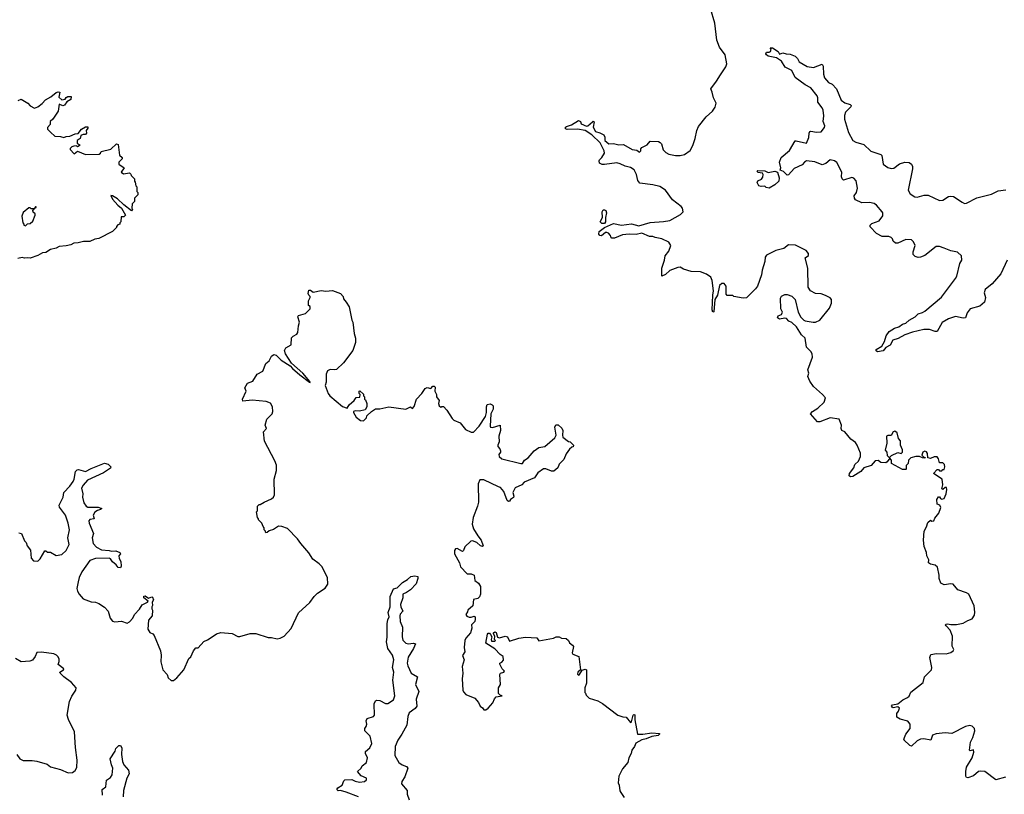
# Model space of a CAD drawing. Extents: x 2240384 to 2404287, y 351326 to 526670.
# Tile 136 of 256: x 2281643 to 2290369, y 439903 to 446766. Entities that reach past the tile are written whole.
import ezdxf

# ---------------------------------------------------------------- set-up
doc = ezdxf.new("R2010")
doc.units = 0

msp = doc.modelspace()

# ---------------------------------------------------------------- linework, layer by layer
at = {"layer": '0CON20XD'}
for points in [[(2287349.3, 444979.3), (2287405, 444986.7), (2287498.8, 445041.2), (2287522.5, 445065), (2287516.2, 445095), (2287505, 445110), (2287428.9, 445168.9), (2287367, 445257), (2287317.3, 445287.3), (2287255, 445304), (2287137.7, 445317.7), (2287121.2, 445341.2), (2287108, 445395), (2287088.8, 445435), (2287055.8, 445455.8), (2287007.7, 445467.7), (2286965, 445490), (2286935, 445496.7), (2286825, 445483.3), (2286803.6, 445483.6), (2286780, 445495), (2286777.5, 445515), (2286782.5, 445525), (2286803.3, 445545), (2286826.2, 445585), (2286823.3, 445605), (2286787.5, 445675), (2286712.5, 445745), (2286655, 445784.2), (2286585, 445797.8), (2286495, 445792), (2286480.8, 445800.8), (2286481.2, 445815), (2286489.1, 445820.9), (2286532.5, 445835), (2286595, 445872.5), (2286612.5, 445865), (2286620, 445845), (2286665, 445824), (2286676.7, 445825), (2286717.7, 445862.3), (2286726, 445866), (2286735, 445860), (2286726, 445815), (2286745.9, 445775.9), (2286785, 445764), (2286818.8, 445745), (2286828, 445725), (2286828.8, 445695), (2286865, 445667.5), (2286905, 445669.5), (2286951.2, 445658.8), (2286995, 445662), (2287070, 445615), (2287111.7, 445611.7), (2287135, 445594), (2287147, 445603), (2287148.3, 445621.7), (2287157, 445633), (2287205, 445657.5), (2287231.2, 445688.8), (2287305, 445686.7), (2287319.5, 445679.5), (2287330, 445665), (2287345, 445612.5), (2287368.3, 445588.3), (2287395, 445576.2), (2287455, 445563.8), (2287495, 445563.8), (2287535, 445573.3), (2287585, 445607.5), (2287609.5, 445650.5), (2287630, 445715), (2287643.3, 445785), (2287659.3, 445820.7), (2287726.7, 445905), (2287783.3, 445955), (2287807.7, 445992.3), (2287816.1, 446026.1), (2287790, 446075), (2287780, 446125), (2287766.7, 446155), (2287818.8, 446221.2), (2287853.2, 446276.8), (2287901.2, 446348.8), (2287909.2, 446375), (2287894.2, 446455), (2287845, 446523.8), (2287821.4, 446585), (2287802, 446735), (2287763.8, 446865)], [(2290393.4, 444635), (2290338, 444515), (2290261.5, 444425), (2290199.4, 444375), (2290190, 444345), (2290201.8, 444305), (2290194.2, 444265), (2290151.9, 444228.1), (2290066.9, 444205), (2290040.7, 444169.3), (2290026.1, 444123.9), (2290005, 444122), (2289935, 444135.6), (2289873.3, 444116.7), (2289818, 444082), (2289775, 444003.3), (2289755, 444002.5), (2289705, 444020), (2289655, 444022.5), (2289555, 443997.7), (2289485.8, 443975), (2289428.6, 443941.4), (2289381.8, 443928.2), (2289356.2, 443883.8), (2289317.6, 443862.4), (2289295, 443832.5), (2289245, 443823.3), (2289233.7, 443833.7), (2289234.3, 443845), (2289283.8, 443875), (2289306, 443915), (2289322.5, 443965), (2289348.1, 444005), (2289395, 444033.6), (2289435, 444046.2), (2289465, 444068.8), (2289495, 444076.7), (2289524.7, 444105.3), (2289578.6, 444135), (2289605, 444158.9), (2289645, 444171.1), (2289665, 444184.4), (2289811.4, 444308.6), (2289937.3, 444472.7), (2289948.8, 444495), (2289973.3, 444605), (2289993.3, 444635), (2289990, 444675), (2289955, 444707.1), (2289895, 444718.8), (2289835, 444740.6), (2289794.4, 444755.6), (2289765, 444757.5), (2289665, 444677.5), (2289625, 444660.8), (2289605, 444660.6), (2289578.9, 444668.9), (2289561.1, 444685), (2289559.8, 444710.2), (2289577.7, 444765), (2289565, 444798), (2289547, 444817), (2289495, 444818.9), (2289425, 444787.5), (2289405, 444785.4), (2289382.8, 444802.8), (2289378.8, 444825), (2289367.3, 444837.3), (2289345, 444844.5), (2289285, 444845.3), (2289235, 444872.5), (2289180.7, 444930.7), (2289180, 444945), (2289195, 444960), (2289258.8, 444985), (2289290.9, 445029.1), (2289291.4, 445055), (2289285.6, 445065), (2289235, 445123.3), (2289215, 445137.5), (2289175.4, 445145.4), (2289105, 445143.8), (2289050.9, 445170.9), (2289041.1, 445185), (2289039.5, 445205), (2289057.6, 445235), (2289066.6, 445275), (2289055, 445338.8), (2289035, 445362.5), (2289017.4, 445367.4), (2288945, 445344.7), (2288931.2, 445355), (2288926.4, 445373.6), (2288927.8, 445415), (2288885, 445501.2), (2288865, 445515.8), (2288825.7, 445525.7), (2288787.8, 445492.2), (2288755, 445480.9), (2288688.4, 445508.4), (2288615, 445514.6), (2288597.8, 445505), (2288578.5, 445481.5), (2288505, 445447.8), (2288455, 445391.2), (2288445, 445390), (2288412, 445422), (2288383, 445433), (2288387.5, 445455), (2288376.8, 445505), (2288390.3, 445545), (2288465, 445606.5), (2288515, 445692), (2288525, 445694.3), (2288615, 445673.8), (2288636.2, 445723.8), (2288638.2, 445761.8), (2288645, 445774.4), (2288655, 445779.6), (2288705, 445770.8), (2288745, 445773.8), (2288775, 445810), (2288777.5, 445825), (2288764.5, 445865), (2288768.4, 445915), (2288763.5, 445965), (2288755, 445986), (2288717.3, 446035), (2288716.9, 446075), (2288710.8, 446090.8), (2288655, 446163.8), (2288605, 446187.8), (2288515, 446252.9), (2288485.6, 446315), (2288427.1, 446345), (2288395, 446400), (2288348.8, 446428.8), (2288275, 446444.2), (2288260, 446455), (2288256.7, 446465), (2288261.7, 446478.3), (2288285, 446477.5), (2288297.5, 446485), (2288302.5, 446505), (2288292.5, 446517.5), (2288313.8, 446516.2), (2288363.3, 446485), (2288375, 446460), (2288405, 446472.5), (2288435, 446463.1), (2288471.9, 446461.9), (2288515, 446443.3), (2288535, 446423.8), (2288551.8, 446391.8), (2288621.5, 446351.5), (2288676.2, 446343.8), (2288755, 446373.3), (2288764.3, 446354.3), (2288766.8, 446285), (2288775, 446251.9), (2288809.6, 446209.6), (2288843.9, 446193.9), (2288882.9, 446155), (2288924.1, 446054.1), (2288955, 446030), (2289002.5, 446015), (2289012.5, 446005), (2289010, 445995), (2288961.7, 445948.3), (2288952.3, 445917.7), (2288951.5, 445885), (2288987.3, 445767.3), (2289027.2, 445697.2), (2289052.2, 445682.2), (2289125, 445661.4), (2289185, 445600.5), (2289273, 445573), (2289282.3, 445562.3), (2289295.7, 445485), (2289336.3, 445456.3), (2289365, 445448.1), (2289388.8, 445451.2), (2289440.9, 445489.1), (2289485.8, 445504.2), (2289525, 445502.1), (2289546.6, 445486.6), (2289556.2, 445465), (2289556.2, 445445), (2289517.3, 445255), (2289534.7, 445224.7), (2289575, 445196.5), (2289595, 445192.7), (2289657.6, 445212.4), (2289695, 445212.3), (2289795, 445162.9), (2289825, 445167.8), (2289875, 445200), (2289895, 445203.6), (2289918.5, 445198.5), (2289995, 445148.6), (2290015, 445139.2), (2290035, 445140), (2290125, 445187.5), (2290255, 445220), (2290315, 445250), (2290382.3, 445257.7)], [(2281628.3, 446051.7), (2281655, 446062.5), (2281716.1, 446026.1), (2281735, 446002.5), (2281775, 445983.8), (2281802.5, 445995), (2281842.5, 446025), (2281872.7, 446057.3), (2281918.3, 446081.7), (2281965, 446120), (2281985, 446126.7), (2282000, 446125), (2281990.5, 446080.5), (2282015, 446056.7), (2282046.7, 446063.3), (2282055, 446077.5), (2282070, 446085), (2282100, 446085), (2282095, 446060), (2282060.7, 446039.3), (2282040.7, 446009.3), (2282025, 446003.3), (2281993.3, 446016.7), (2281983.3, 445955), (2281936.1, 445883.9), (2281912.5, 445865), (2281911.7, 445838.3), (2281888.3, 445811.7), (2281890, 445795), (2281915, 445770), (2281955, 445733.8), (2282005, 445732.5), (2282035, 445723.3), (2282055, 445732.5), (2282087, 445733), (2282133.6, 445756.4), (2282161.7, 445758.3), (2282190, 445795), (2282225, 445817.5), (2282246.7, 445816.7), (2282247.5, 445805), (2282232.5, 445785), (2282235, 445760), (2282225, 445750), (2282205, 445750), (2282185, 445740), (2282177.5, 445715), (2282152.5, 445695), (2282151.7, 445671.7), (2282180, 445655), (2282155, 445640), (2282145, 445650), (2282123, 445647), (2282105, 445640), (2282090, 445625), (2282090, 445615), (2282125, 445577.5), (2282155, 445602.5), (2282225, 445573.3), (2282346.4, 445573.6), (2282360, 445585), (2282365, 445600), (2282451.7, 445618.3), (2282500, 445665), (2282515, 445660), (2282527.5, 445565), (2282550, 445545), (2282550, 445535), (2282520, 445505), (2282522.5, 445485), (2282570, 445455), (2282542.5, 445415), (2282561.7, 445401.7), (2282615, 445410), (2282628.3, 445398.3), (2282630, 445385), (2282660, 445355), (2282660, 445335), (2282667.5, 445327.5), (2282673, 445293), (2282680, 445285), (2282680, 445245), (2282690, 445235), (2282690, 445215), (2282660, 445185), (2282660, 445155), (2282640, 445135), (2282637.5, 445095), (2282642.5, 445085), (2282635, 445073.3), (2282565, 445126.2), (2282508.8, 445178.8), (2282465, 445206.7), (2282451.7, 445208.3), (2282466.7, 445175), (2282511.7, 445121.7), (2282546, 445095), (2282580, 445035), (2282565, 445020), (2282541.7, 445018.3), (2282540, 444975), (2282530, 444965), (2282530, 444955), (2282511.7, 444948.3), (2282500, 444935), (2282500, 444925), (2282465, 444890), (2282345, 444827.5), (2282308.3, 444821.7), (2282265, 444802.5), (2282208.3, 444801.7), (2282161.7, 444788.3), (2282123, 444787), (2282095, 444772.5), (2282055, 444762.5), (2281993, 444757), (2281967, 444743), (2281915, 444730), (2281875, 444702.5), (2281845, 444700), (2281805, 444677.5), (2281735, 444652.5), (2281715, 444657.5), (2281685, 444652.5), (2281665, 444660), (2281625, 444650)], [(2288285, 445272.5), (2288258.3, 445278.3), (2288245, 445290), (2288212.5, 445287.5), (2288194, 445295), (2288177.5, 445325), (2288185, 445337.5), (2288216.4, 445353.6), (2288228, 445372), (2288232.5, 445395), (2288225, 445406.7), (2288183.1, 445413.1), (2288178, 445425), (2288185, 445430.8), (2288245, 445428.6), (2288275, 445412.5), (2288335, 445424), (2288360, 445415), (2288374.2, 445365), (2288370, 445335), (2288335, 445302.5), (2288285, 445272.5)], [(2281695, 444940), (2281711.7, 444958.3), (2281735, 444960), (2281758.3, 444981.7), (2281780, 445035), (2281780, 445045), (2281761.7, 445061.7), (2281760, 445075), (2281780, 445100), (2281788.3, 445101.7), (2281788.3, 445108.3), (2281781.7, 445108.3), (2281770, 445090), (2281745, 445090), (2281735, 445100), (2281725, 445100), (2281673, 445057), (2281662.5, 445025), (2281670, 444965), (2281680, 444955), (2281680, 444945), (2281695, 444940)], [(2286825, 444960), (2286801.2, 444961.2), (2286788, 444975), (2286807.8, 445015), (2286805.7, 445065), (2286815, 445081.4), (2286825, 445082.9), (2286838.6, 445075), (2286843.1, 445055), (2286834.4, 445015), (2286834.3, 444975.7), (2286825, 444960)], [(2290380, 440055), (2290295, 440030), (2290195, 440103.8), (2290155, 440109.2), (2290140, 440105), (2290094.2, 440065.8), (2290045, 440047.5), (2290035, 440052.5), (2290028.8, 440065), (2290027.5, 440105), (2290034, 440144), (2290084, 440225), (2290098.8, 440275), (2290095, 440297.5), (2290065, 440287.5), (2290060, 440295), (2290070, 440365), (2290090.8, 440405), (2290106.4, 440466.4), (2290103.3, 440485), (2290085, 440506.7), (2290062.5, 440512.5), (2290025, 440503.8), (2289905, 440441.2), (2289845, 440446.2), (2289765, 440440), (2289733.6, 440426.4), (2289717, 440383), (2289655, 440395.7), (2289625, 440392), (2289595, 440376), (2289545, 440330), (2289530, 440335), (2289477.5, 440385), (2289483.6, 440406.4), (2289494.6, 440435.4), (2289534, 440485), (2289535.8, 440525.8), (2289515, 440550), (2289445, 440570), (2289417, 440587), (2289415, 440620), (2289430.7, 440639.3), (2289440, 440665), (2289425, 440678.8), (2289385, 440670), (2289374.3, 440674.3), (2289369.2, 440685), (2289377.5, 440695), (2289426.1, 440703.9), (2289469.3, 440740.7), (2289510.7, 440759.3), (2289526.1, 440773.9), (2289541.7, 440808.3), (2289650, 440895), (2289660, 440945), (2289723.4, 441006.6), (2289725.7, 441025), (2289710, 441115), (2289718.9, 441141.1), (2289768.3, 441151.7), (2289853, 441147), (2289895, 441160), (2289916.7, 441175), (2289922.5, 441185), (2289905.8, 441215.8), (2289910.8, 441305), (2289888.5, 441358.5), (2289853.8, 441395), (2289846.7, 441405), (2289850, 441410), (2289865, 441413.8), (2289895, 441407.1), (2289945, 441407.1), (2290005, 441419.2), (2290045, 441444), (2290085, 441457.5), (2290105, 441490), (2290107, 441517), (2290101.7, 441571.7), (2290053.3, 441675), (2290035, 441688), (2289955.6, 441715.6), (2289915, 441764), (2289895, 441769.2), (2289835, 441760), (2289807.5, 441775), (2289792.5, 441815), (2289792.5, 441845), (2289775.7, 441915.7), (2289755, 441933.8), (2289715, 441942), (2289696.7, 441955), (2289699.3, 441979.3), (2289682.5, 442015), (2289680, 442045), (2289658.3, 442098.3), (2289653.8, 442155), (2289658, 442235), (2289678.1, 442271.9), (2289689.5, 442310.5), (2289715, 442332.5), (2289725, 442323.3), (2289743, 442327), (2289751.7, 442348.3), (2289787, 442393), (2289806.7, 442445), (2289797.5, 442465), (2289773, 442473), (2289771.2, 442515), (2289785, 442537.5), (2289795, 442540), (2289803.6, 442523.6), (2289815, 442517.5), (2289836.7, 442525), (2289853.3, 442565), (2289860, 442605), (2289855, 442620), (2289845, 442620), (2289825, 442602.5), (2289815, 442610), (2289823.9, 442646.1), (2289816.7, 442695), (2289740, 442745), (2289775, 442780), (2289785, 442780), (2289795, 442770), (2289815, 442770), (2289825, 442780), (2289835, 442780), (2289842.5, 442805), (2289840, 442825), (2289825, 442840), (2289795, 442840), (2289786.4, 442876.4), (2289775, 442892.5), (2289748, 442892), (2289715, 442877.5), (2289690, 442885), (2289686.7, 442923.3), (2289677.7, 442937.7), (2289665, 442943.3), (2289646.4, 442933.6), (2289638.3, 442908.3), (2289651.7, 442891.7), (2289668.3, 442888.3), (2289665, 442882.5), (2289643.6, 442883.6), (2289617.5, 442897.5), (2289585, 442897.5), (2289540, 442885), (2289520, 442865), (2289517, 442833), (2289500, 442815), (2289500, 442785), (2289495, 442780), (2289465, 442780), (2289370, 442835), (2289367.5, 442865), (2289355, 442880), (2289331.7, 442848.3), (2289318.8, 442841.2), (2289273, 442843), (2289251.7, 442861.7), (2289225, 442856.2), (2289187.5, 442815), (2289125, 442796.7), (2289098.3, 442761.7), (2289025, 442719.2), (2289005, 442716.7), (2288993.8, 442725), (2288997.5, 442745), (2289034.4, 442795), (2289044.6, 442825.4), (2289075.6, 442855), (2289094.2, 442895), (2289095.6, 442925.6), (2289065.6, 442995.6), (2289050, 443020), (2289009.3, 443049.3), (2288955, 443113.3), (2288927.7, 443127.7), (2288922, 443145), (2288926.2, 443175), (2288905, 443226.7), (2288825, 443238.8), (2288735, 443202), (2288714.3, 443204.3), (2288652.5, 443275), (2288668.8, 443295), (2288716.3, 443323.7), (2288772.3, 443377.7), (2288784.2, 443415), (2288756.4, 443446.3), (2288676.2, 443515), (2288644, 443565), (2288627.5, 443605), (2288636.7, 443633.3), (2288628.8, 443665), (2288670, 443775), (2288666.2, 443805), (2288655, 443826.2), (2288614.2, 443864.2), (2288603.6, 443943.6), (2288570, 443975), (2288527.5, 444045), (2288485, 444082.5), (2288460, 444095), (2288438.8, 444118.8), (2288422.5, 444122.5), (2288375.9, 444114.1), (2288358.8, 444125), (2288365, 444141.2), (2288395, 444153.3), (2288402.5, 444175), (2288387.5, 444205), (2288385, 444300), (2288395, 444317.5), (2288425, 444332.5), (2288445, 444332.5), (2288485, 444317.5), (2288516.1, 444286.1), (2288542.5, 444175), (2288565, 444130), (2288592.5, 444105), (2288605, 444097.5), (2288675, 444087.5), (2288695, 444087.5), (2288732.5, 444105), (2288819.7, 444210.3), (2288835.8, 444254.2), (2288836.4, 444286.4), (2288825, 444302.5), (2288783.6, 444323.6), (2288745, 444336.7), (2288695, 444340), (2288652.5, 444365), (2288630, 444395), (2288628.8, 444565), (2288603.8, 444655), (2288633.9, 444676.1), (2288632.9, 444695), (2288612.1, 444722.1), (2288518.3, 444768.3), (2288455, 444772.5), (2288415, 444740), (2288345, 444721.2), (2288260.7, 444679.3), (2288248.3, 444661.7), (2288247.5, 444625), (2288223.6, 444546.4), (2288217.5, 444505), (2288180, 444405), (2288165, 444382.5), (2288085, 444303.3), (2288055, 444297.5), (2287973, 444313), (2287961.7, 444321.7), (2287913, 444323), (2287902.5, 444335), (2287902.5, 444405), (2287885, 444430), (2287865, 444430), (2287845, 444410), (2287828, 444325), (2287802, 444288), (2287795, 444176.7), (2287785, 444176.2), (2287779.4, 444195), (2287784.4, 444325), (2287791.8, 444365), (2287780, 444455), (2287766.4, 444486.4), (2287730.7, 444510.7), (2287675, 444533.3), (2287595, 444536.2), (2287525, 444556.7), (2287495, 444572.5), (2287475, 444570), (2287405, 444543.3), (2287365, 444508), (2287333.3, 444493.3), (2287332.5, 444565), (2287357.1, 444635), (2287362.5, 444675), (2287395.7, 444715), (2287412, 444765), (2287396.7, 444795), (2287332.5, 444825), (2287275.9, 444835.9), (2287255, 444846.2), (2287225, 444846.2), (2287155, 444874.5), (2287105, 444862.9), (2287045, 444866.7), (2286985, 444860), (2286915, 444830), (2286891.7, 444831.7), (2286881.7, 444841.7), (2286880, 444855), (2286860, 444875), (2286845, 444880), (2286835, 444880), (2286797.5, 444852.5), (2286784.2, 444854.2), (2286775.8, 444865), (2286779.4, 444890.6), (2286824.3, 444925.7), (2286905, 444960), (2286975.9, 444945.9), (2287065, 444956.9), (2287128.9, 444941.1), (2287229.1, 444970.9), (2287349.3, 444979.3)], [(2282315, 441604), (2282343.6, 441593.6), (2282395, 441561.2), (2282425.8, 441525), (2282445, 441462.5), (2282465, 441436.2), (2282485, 441430), (2282546.1, 441436.1), (2282595, 441420), (2282615, 441430), (2282645, 441463.8), (2282661.2, 441495), (2282705, 441542), (2282729.6, 441580.4), (2282776.7, 441605), (2282780, 441615), (2282742.5, 441645), (2282741.7, 441658.3), (2282755, 441662.5), (2282785, 441640), (2282815, 441652.5), (2282819.3, 441649.3), (2282830, 441625), (2282817.5, 441605), (2282820, 441575), (2282812.5, 441565), (2282812.5, 441545), (2282820, 441535), (2282817.5, 441485), (2282783.8, 441445), (2282777.5, 441365), (2282795, 441337.5), (2282823.6, 441323.6), (2282835, 441310), (2282890, 441175), (2282897.5, 441135), (2282893, 441077), (2282912.5, 441005), (2282950, 440965), (2282960, 440935), (2282985, 440910), (2283005, 440912.5), (2283036.4, 440933.6), (2283097.5, 441005), (2283142.5, 441105), (2283158.3, 441121.7), (2283183.3, 441175), (2283205, 441200), (2283225, 441200), (2283275, 441257.5), (2283308.3, 441271.7), (2283356.1, 441303.9), (2283386.4, 441323.6), (2283425, 441336.7), (2283525, 441327.5), (2283575, 441302.5), (2283595, 441302.5), (2283685, 441327.5), (2283735, 441327.5), (2283845, 441292.5), (2283875, 441292.5), (2283925, 441280), (2283950, 441285), (2283986.4, 441303.6), (2284048.3, 441371.7), (2284115, 441510), (2284215, 441602.5), (2284252.5, 441655), (2284282.5, 441685), (2284349.3, 441730.7), (2284372.5, 441765), (2284370, 441825), (2284320.7, 441920.7), (2284297.5, 441945), (2284240, 441985), (2284205, 442042.5), (2284133.3, 442125), (2284105, 442167.5), (2284015, 442257.5), (2283967, 442277), (2283935, 442277.5), (2283891.7, 442248.3), (2283853, 442237), (2283835, 442222.5), (2283825, 442220), (2283820, 442225), (2283820, 442235), (2283810, 442245), (2283810, 442265), (2283800, 442275), (2283790, 442305), (2283760, 442335), (2283760, 442345), (2283750, 442355), (2283740, 442405), (2283750, 442415), (2283750, 442455), (2283765, 442470), (2283775, 442470), (2283808.3, 442491.7), (2283875, 442520), (2283892.5, 442535), (2283900, 442555), (2283896.7, 442695), (2283917.7, 442772.3), (2283919.5, 442819.5), (2283905, 442857.5), (2283812.3, 443032.3), (2283802.5, 443115), (2283830, 443145), (2283817.5, 443175), (2283834.1, 443225.9), (2283881.2, 443275), (2283886.2, 443295), (2283883.3, 443335), (2283865, 443367.5), (2283827, 443383), (2283704.1, 443394.1), (2283620, 443385), (2283617.5, 443405), (2283650, 443475), (2283636.7, 443505), (2283661.2, 443545), (2283710, 443565), (2283748.8, 443625), (2283798.1, 443651.9), (2283825, 443720), (2283853.8, 443745), (2283875, 443786.2), (2283895, 443798.8), (2283915, 443794), (2283959.4, 443749.4), (2284040.8, 443700.8), (2284060, 443675), (2284125, 443620.8), (2284210, 443555), (2284217, 443553), (2284215, 443560), (2284151.2, 443635), (2284052.2, 443722.2), (2283997.5, 443805), (2283990, 443835), (2284000.7, 443859.3), (2284050, 443885), (2284052.3, 443947.7), (2284065, 443963.3), (2284098.8, 443981.2), (2284108.8, 443995), (2284113.3, 444055), (2284123.3, 444085), (2284109.2, 444135), (2284113.8, 444145), (2284175, 444162.5), (2284218, 444205), (2284216, 444225), (2284203.3, 444235), (2284203.6, 444276.4), (2284216.7, 444305), (2284216.7, 444315), (2284204.2, 444324.2), (2284199.1, 444339.1), (2284205, 444370), (2284219.5, 444369.5), (2284245, 444352.5), (2284315, 444367.5), (2284355, 444360), (2284415, 444367.5), (2284485, 444340), (2284510, 444315), (2284513, 444293), (2284537.5, 444265), (2284561.7, 444221.7), (2284587.5, 444105), (2284596.4, 444086.4), (2284607, 443987), (2284620, 443945), (2284620, 443905), (2284596.1, 443833.9), (2284512.5, 443725), (2284451.7, 443668.3), (2284435, 443662.5), (2284395, 443667.5), (2284370, 443655), (2284360, 443625), (2284360, 443555), (2284350, 443525), (2284376.2, 443455), (2284392, 443435), (2284505, 443338.6), (2284545, 443323.3), (2284562.5, 443355), (2284606.4, 443393.6), (2284625, 443420), (2284658.3, 443421.7), (2284660, 443445), (2284650, 443455), (2284650, 443475), (2284658.3, 443478.3), (2284688.3, 443448.3), (2284690, 443435), (2284700, 443425), (2284700, 443405), (2284708.3, 443398.3), (2284720, 443365), (2284720, 443335), (2284705, 443310), (2284655, 443297.5), (2284615, 443300), (2284600, 443295), (2284600, 443285), (2284624, 443245), (2284662.5, 443215), (2284689.3, 443210.7), (2284715, 443240), (2284720, 443255), (2284760, 443295), (2284795, 443317.5), (2284835, 443317.5), (2284915, 443336.7), (2285065, 443316.7), (2285105, 443337.5), (2285125, 443320), (2285139.5, 443340.5), (2285158, 443405), (2285205.7, 443454.3), (2285235, 443500), (2285255, 443506.7), (2285285, 443500), (2285305, 443520), (2285315, 443520), (2285325, 443510), (2285322.5, 443475), (2285336.2, 443445), (2285337.5, 443425), (2285361.7, 443391.7), (2285353.3, 443365), (2285360, 443345), (2285373.6, 443333.6), (2285385, 443340), (2285398.3, 443338.3), (2285427.3, 443307.3), (2285475, 443232.5), (2285489.3, 443219.3), (2285545, 443193.3), (2285595, 443136.2), (2285645, 443112.5), (2285665, 443112.5), (2285715.6, 443164.4), (2285770.3, 443249.7), (2285780, 443285), (2285778.8, 443335), (2285785, 443357.5), (2285813, 443363), (2285830, 443355), (2285837.5, 443345), (2285837.5, 443315), (2285818.8, 443275), (2285811.2, 443165), (2285816.4, 443156.4), (2285833.6, 443153.6), (2285900, 443175), (2285903.8, 443125), (2285890, 443075), (2285890.8, 443025), (2285880, 442995), (2285880, 442985), (2285896.7, 442965), (2285903.3, 442945), (2285903.3, 442935), (2285890, 442915), (2285893.3, 442895), (2285915, 442876.7), (2286083.9, 442833.9), (2286097.5, 442835), (2286116.1, 442863.9), (2286150, 442885), (2286202.7, 442947.3), (2286245, 442976.7), (2286296.1, 442983.9), (2286385, 443062.5), (2286397.5, 443085), (2286386.7, 443155), (2286395, 443177.5), (2286415, 443176.7), (2286445.9, 443145.9), (2286455.9, 443125.9), (2286452, 443085), (2286457.7, 443067.7), (2286505, 443030), (2286520, 443025), (2286550, 442995), (2286548.3, 442981.7), (2286535, 442980), (2286515, 442960), (2286485, 442920), (2286465, 442870), (2286423, 442827), (2286413, 442797), (2286375, 442767.5), (2286355, 442767.5), (2286305, 442786.7), (2286285, 442786.2), (2286235, 442751.2), (2286204.3, 442705.7), (2286115, 442668.8), (2286092.5, 442645), (2286032.5, 442617.5), (2286012.3, 442577.7), (2286020.8, 442545), (2286018.6, 442531.4), (2285993.6, 442516.4), (2285985, 442500), (2285975, 442497.5), (2285962.5, 442505), (2285933.3, 442585), (2285905, 442622.5), (2285885, 442626.7), (2285755, 442690), (2285720.7, 442689.3), (2285707, 442653), (2285708.3, 442491.7), (2285700, 442455), (2285661.2, 442355), (2285652, 442295), (2285664, 442255), (2285702.4, 442192.4), (2285733.3, 442155), (2285750, 442105), (2285745, 442100), (2285726.7, 442105), (2285693.2, 442133.2), (2285655, 442150), (2285640, 442145), (2285587.5, 442095), (2285577, 442063), (2285567, 442053), (2285520.7, 442080.7), (2285505, 442078.8), (2285496.4, 442063.6), (2285496, 442035), (2285540, 441955), (2285549.3, 441919.3), (2285607.7, 441857.7), (2285645, 441856.7), (2285670, 441845), (2285676.7, 441796.7), (2285710, 441775), (2285726.7, 441745), (2285726.7, 441675), (2285718.3, 441651.7), (2285701.7, 441638.3), (2285665, 441630), (2285658.3, 441571.7), (2285613.3, 441535), (2285611.7, 441518.3), (2285596.2, 441495), (2285605, 441481.2), (2285625, 441473.3), (2285645, 441472.5), (2285671.7, 441481.7), (2285680, 441475), (2285680, 441455), (2285677, 441433), (2285646.7, 441405), (2285650, 441375), (2285637.5, 441335), (2285596.7, 441285), (2285588.8, 441265), (2285581.2, 441205), (2285588.8, 441165), (2285567, 441133), (2285581.2, 441095), (2285563.8, 441035), (2285571.2, 440975), (2285564.3, 440925), (2285570, 440825), (2285575, 440810), (2285596.4, 440786.4), (2285677.5, 440755), (2285710, 440715), (2285722.5, 440685), (2285745, 440670), (2285755, 440650), (2285775, 440652.5), (2285795, 440667.5), (2285835.7, 440714.3), (2285850.3, 440749.7), (2285865, 440767.5), (2285920, 440775), (2285900, 440780), (2285887.5, 440795), (2285887.5, 440845), (2285902.5, 440875), (2285898.8, 440965), (2285904, 440976), (2285933.6, 440986.4), (2285940, 440995), (2285920, 441015), (2285897.5, 441055), (2285897.5, 441065), (2285916.1, 441073.9), (2285930, 441090), (2285927.5, 441125), (2285900.7, 441140.7), (2285855, 441193.3), (2285773.3, 441243.3), (2285788.3, 441321.7), (2285795, 441330), (2285805, 441330), (2285815, 441320), (2285827, 441297), (2285820, 441275), (2285825, 441260), (2285855, 441260), (2285860, 441265), (2285850, 441275), (2285852.5, 441305), (2285842.5, 441325), (2285842.5, 441335), (2285855, 441342.5), (2285865.8, 441335.8), (2285876.4, 441296.4), (2285895, 441290), (2285945, 441303.3), (2285967, 441297), (2285985, 441260), (2286065, 441286.7), (2286125, 441296.2), (2286225, 441290), (2286245, 441262.5), (2286374.2, 441285.8), (2286397, 441297), (2286423, 441297), (2286445, 441287.5), (2286485, 441282.5), (2286506.1, 441266.1), (2286514, 441244), (2286543.3, 441225), (2286551.7, 441211.7), (2286540, 441155), (2286544.2, 441144.2), (2286596.7, 441125), (2286613, 441007), (2286590, 440985), (2286587, 440967), (2286595, 440957.5), (2286605, 440963.3), (2286627.5, 441002.5), (2286655, 441012.5), (2286667, 441007), (2286667, 440887), (2286650, 440845), (2286650, 440805), (2286658.3, 440798.3), (2286661.7, 440781.7), (2286690, 440755), (2286765, 440732.5), (2286808.3, 440708.3), (2286943, 440603), (2286988.3, 440588.3), (2287017, 440587), (2287055, 440540), (2287066.2, 440545), (2287080, 440605), (2287085, 440610), (2287095, 440606.7), (2287093.9, 440563.9), (2287116.7, 440435), (2287165.4, 440434.6), (2287245, 440447.3), (2287311.7, 440441.7), (2287313.3, 440435), (2287301.2, 440425), (2287244.6, 440415.4), (2287196.2, 440393.8), (2287155, 440386.4), (2287102.5, 440355), (2287090, 440325), (2287067.5, 440295), (2287062.5, 440265), (2287042.5, 440225), (2287032.5, 440185), (2286985, 440130), (2286953.3, 440065), (2286947.5, 440005), (2286956.7, 439985), (2286960, 439935), (2286969.3, 439919.3), (2287000, 439875)], [(2289355, 442890), (2289370, 442905), (2289425, 442932.5), (2289455, 442922.5), (2289467.5, 442935), (2289467.5, 442955), (2289447.5, 442995), (2289450, 443035), (2289430, 443055), (2289420, 443105), (2289399.3, 443119.3), (2289382.5, 443115), (2289367, 443083), (2289335, 443082.5), (2289323.3, 443075), (2289327.5, 443015), (2289313.6, 442953.6), (2289327.5, 442935), (2289330, 442905), (2289345, 442890), (2289355, 442890)], [(2281635, 442220), (2281660, 442215), (2281685, 442150), (2281700, 442135), (2281710, 442105), (2281737.5, 442065), (2281743.3, 441995), (2281765, 441972.5), (2281805, 441970), (2281825, 441990), (2281865, 442060), (2281875, 442060), (2281888.3, 442048.3), (2281915, 442047.5), (2281965, 442020), (2282015, 442027.5), (2282055, 442062.5), (2282080, 442115), (2282070.8, 442175), (2282083.1, 442245), (2282072.9, 442305), (2282047.3, 442377.3), (2281996.4, 442446.4), (2281993.8, 442465), (2282028.6, 442535), (2282035, 442576.7), (2282088.3, 442631.7), (2282117.1, 442675), (2282125.6, 442695), (2282136.4, 442763.6), (2282151.2, 442778.8), (2282165, 442781.2), (2282226.1, 442763.9), (2282275, 442790), (2282395, 442836.2), (2282428.3, 442828.3), (2282450, 442805), (2282447, 442793), (2282385, 442751.2), (2282245, 442686.2), (2282205, 442643.3), (2282192, 442615), (2282201.2, 442565), (2282200, 442535), (2282211.2, 442485), (2282231.2, 442455), (2282246.1, 442446.1), (2282337.7, 442447.7), (2282370, 442435), (2282360, 442425), (2282332.3, 442417.7), (2282307.3, 442402.7), (2282293.8, 442375), (2282302.5, 442345), (2282265, 442338.8), (2282256.7, 442325), (2282258.8, 442305), (2282297.5, 442215), (2282284, 442175), (2282292.5, 442125), (2282322.7, 442092.7), (2282368.3, 442068.3), (2282435, 442063.8), (2282455, 442056.7), (2282495, 442060), (2282530, 442045), (2282537.5, 442035), (2282522.5, 442015), (2282523.6, 441993.6), (2282540, 441965), (2282543.3, 441925), (2282535, 441910), (2282515, 441911.2), (2282497.5, 441937.5), (2282465, 441963.3), (2282448.1, 441988.1), (2282435, 441994.2), (2282315, 441992), (2282264.5, 441975.5), (2282194.2, 441875), (2282170, 441825), (2282160, 441785), (2282150, 441725), (2282155, 441702.5), (2282168.8, 441675), (2282205, 441633.8), (2282275, 441608), (2282315, 441604)], [(2284645, 439881.9), (2284535, 439923.1), (2284485, 439935.8), (2284464.2, 439934.2), (2284453.3, 439945), (2284461.2, 439958.8), (2284500, 439985), (2284515, 440023.3), (2284525, 440030), (2284585, 440033.8), (2284615, 440019.2), (2284655, 440011.2), (2284700, 440015), (2284715, 440032.5), (2284715, 440046), (2284667.8, 440067.8), (2284636.7, 440105), (2284668.8, 440135), (2284677.5, 440155), (2284715.6, 440185), (2284725.4, 440225), (2284707.9, 440265), (2284707.3, 440282.7), (2284746.5, 440313.5), (2284762.8, 440352.8), (2284748.3, 440418.3), (2284702.3, 440465), (2284702.1, 440485), (2284711.9, 440505), (2284718.1, 440525), (2284713.8, 440555), (2284723.6, 440575), (2284778, 440592), (2284786.9, 440603.1), (2284783.8, 440705), (2284795, 440731.4), (2284805, 440736.5), (2284835, 440734.6), (2284885, 440706), (2284905, 440707.5), (2284955, 440740), (2284968.7, 440775), (2284949.8, 440915), (2284959.3, 440985), (2284947.4, 441025), (2284958.2, 441095), (2284947.1, 441135), (2284904.2, 441195), (2284892.2, 441255), (2284899.6, 441295), (2284900, 441415), (2284905, 441448.8), (2284917.5, 441475), (2284907.8, 441515), (2284924.6, 441565), (2284925.6, 441655), (2284955, 441723.3), (2284988.3, 441731.7), (2285035, 441780), (2285080, 441805), (2285108.3, 441831.7), (2285145, 441840), (2285171.7, 441831.7), (2285172.5, 441815), (2285155, 441766.7), (2285105, 441716), (2285070.2, 441689.8), (2285038.1, 441675), (2285038.2, 441645), (2285018.5, 441585), (2285019.4, 441565), (2285038, 441525), (2285015, 441500), (2285010.6, 441485), (2285015.5, 441435.5), (2285034.5, 441384.5), (2285031.2, 441298.8), (2285037.3, 441267.3), (2285065, 441240.9), (2285085, 441236.5), (2285131.7, 441241.7), (2285150, 441235), (2285134, 441195), (2285085, 441118), (2285077.6, 441065), (2285081.5, 441041.5), (2285111.5, 440975), (2285168.8, 440945), (2285151.9, 440875), (2285178.9, 440815), (2285156, 440745), (2285161.7, 440685), (2285147.2, 440662.8), (2285093.6, 440625), (2285082.9, 440592.9), (2285073.2, 440515), (2285028.6, 440435), (2284995, 440383.8), (2284969.1, 440325), (2284967.1, 440247.1), (2285001.9, 440185), (2285033.3, 440163.3), (2285070.4, 440150.4), (2285083.1, 440135), (2285055, 440057.5), (2285030, 440015), (2285027.5, 439995), (2285077, 439937), (2285077.5, 439905), (2285093.7, 439853.7)], [(2281617.5, 440255), (2281645, 440217.5), (2281675, 440202.5), (2281753.6, 440203.6), (2281795, 440196.7), (2281885, 440168.8), (2281916.8, 440146.8), (2282005, 440121.2), (2282073.6, 440093.6), (2282110, 440095), (2282135, 440112.5), (2282149.5, 440140.5), (2282153.3, 440205), (2282136.4, 440316.4), (2282128, 440455), (2282074, 440565), (2282064, 440605), (2282084.2, 440725), (2282105, 440773.3), (2282141.2, 440825), (2282143.3, 440845), (2282103.3, 440895), (2282035, 440943.3), (2282002.5, 440975), (2282000, 440985), (2282032.5, 441005), (2282033.3, 441015), (2281983, 441053), (2281991.7, 441078.3), (2281991.7, 441101.7), (2281985, 441120), (2281970, 441135), (2281945, 441147.5), (2281835, 441162.5), (2281795, 441160), (2281780, 441125), (2281755, 441092.5), (2281733, 441083), (2281655, 441077.5), (2281606.7, 441106.7)], [(2282375.4, 439895), (2282374.2, 439945), (2282405, 439970), (2282412.7, 440027.3), (2282447.6, 440052.4), (2282461.1, 440075), (2282466.9, 440135), (2282456, 440165), (2282445, 440217.5), (2282487.5, 440285), (2282495, 440310), (2282520, 440335), (2282536.1, 440336.1), (2282546.7, 440315), (2282544, 440255), (2282552.5, 440192.5), (2282564.4, 440164.4), (2282606.4, 440116.4), (2282612.5, 440085), (2282591.9, 440045), (2282563, 439937), (2282560.7, 439879.3)]]:
    msp.add_lwpolyline(points, dxfattribs=at)

doc.saveas('drawing.dxf')
